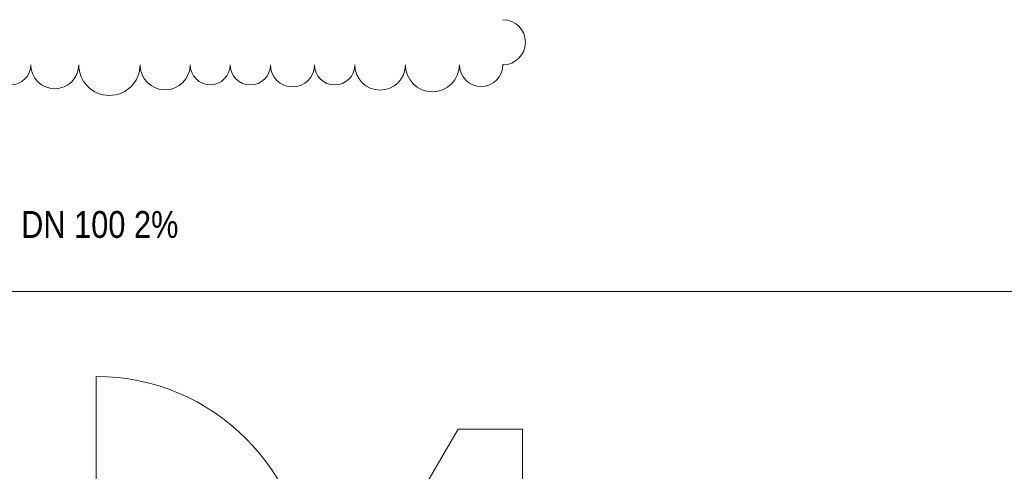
# Model space of a CAD drawing. Header units: metres. Extents: x -79 to 740, y -195 to 69.
# Tile 219 of 256: x 23.18 to 27.76, y 14.48 to 16.58. Entities that reach past the tile are written whole.
import ezdxf

# ---------------------------------------------------------------- set-up
doc = ezdxf.new("R2010")
doc.units = ezdxf.units.M
doc.header["$MEASUREMENT"] = 0
for name, color, linetype in [('10 Wand außen', 7, 'Continuous'), ('70 Entwässerung_Schmutzwasser', 7, 'Continuous'), ('90 Allgemein Hinweise', 7, 'Continuous')]:
    doc.layers.add(name, color=color, linetype=linetype)
doc.styles.add('ERSTELLTER_STIL_2', font='ARIALN.TTF')
doc.linetypes.add('Schmutzwasserleitung', pattern='A,0,[2,995_ARC_230 ERW_GR_EG_2607011.Shx,S=0.00784,R=0,X=0,Y=0],-0.987778,0', length=0.987778)

# ---------------------------------------------------------------- blocks, each defined once
blk = doc.blocks.new('Blockrahmentür 1-Fl 27')
at = {"layer": '10 Wand außen', "color": 7, "linetype": 'Continuous', "lineweight": 13}
for p, q in [((0.4925, 0.01), (0.4925, 0.995)), ((-0.4925, 0.01), (-0.515, 0.01)), ((-0.515, 0.01), (-0.515, 0)), ((-0.515, 0), (-0.505, 0)), ((-0.505, 0), (-0.505, -0.24)), ((-0.4925, -0.01), (-0.4925, 0.01)), ((0.4925, -0.01), (0.4925, 0.01)), ((0.4925, 0.01), (0.515, 0.01)), ((0.515, 0), (0.505, 0)), ((0.505, 0), (0.505, -0.24)), ((0.515, 0.01), (0.515, 0)), ((-0.4675, -0.01), (-0.4925, -0.01)), ((-0.4675, -0.25), (-0.4675, -0.01)), ((0.4675, -0.25), (0.4675, -0.01)), ((0.4675, -0.01), (0.4925, -0.01)), ((-0.505, -0.24), (-0.515, -0.24)), ((-0.515, -0.24), (-0.515, -0.25)), ((-0.515, -0.25), (-0.4675, -0.25)), ((0.515, -0.25), (0.4675, -0.25)), ((0.505, -0.24), (0.515, -0.24)), ((0.515, -0.24), (0.515, -0.25))]:
    blk.add_line(p, q, dxfattribs=at)
at = {"layer": '10 Wand außen', "color": 7, "linetype": 'Continuous', "lineweight": 9}
for p, q in [((-0.505, 0), (-0.505, -0.24)), ((-0.505, 0), (-0.505, -0.24)), ((0.505, 0), (0.505, -0.24)), ((0.505, 0), (0.505, -0.24))]:
    blk.add_line(p, q, dxfattribs=at)
blk.add_arc((0.4925, 0.01), 0.985, 90, 180, dxfattribs=at)

msp = doc.modelspace()

# ---------------------------------------------------------------- linework, layer by layer
at = {"layer": '10 Wand außen', "color": 7, "linetype": 'Continuous', "lineweight": 9, "flags": 128}
for points in [[(25.2225, 14.6719), (24.7845, 13.9219)], [(25.5225, 14.6719), (25.2225, 14.6719)], [(25.5225, 13.9219), (25.5225, 14.6719)]]:
    msp.add_lwpolyline(points, dxfattribs=at)
at = {"layer": '70 Entwässerung_Schmutzwasser', "color": 34, "linetype": 'Schmutzwasserleitung', "lineweight": 18, "true_color": 0xa85100}
msp.add_line((35.5016, 15.3119), (18.1784, 15.3119), dxfattribs=at)
at = {"layer": '90 Allgemein Hinweise', "color": 6, "linetype": 'Continuous', "lineweight": 18}
for centre, radius, start, end in [((25.4305, 16.4723), 0.105, 270, 90), ((23.1395, 16.3673), 0.0933, 180, 0), ((23.3445, 16.3673), 0.1116, 180, 0), ((23.5988, 16.3673), 0.1427, 180, 0), ((23.8582, 16.3673), 0.1167, 180, 0), ((24.068, 16.3673), 0.093, 180, 0), ((24.2548, 16.3673), 0.0938, 180, 0), ((24.451, 16.3673), 0.1024, 180, 0), ((24.6473, 16.3673), 0.0939, 180, 0), ((24.859, 16.3673), 0.1178, 180, 0), ((25.1025, 16.3673), 0.1257, 180, 0), ((25.3293, 16.3673), 0.1012, 180, 0)]:
    msp.add_arc(centre, radius, start, end, dxfattribs=at)
msp.add_point((25.4305, 16.3673), dxfattribs=at)

# ---------------------------------------------------------------- block references
at = {"layer": '10 Wand außen', "color": 7, "linetype": 'Continuous', "lineweight": 13, "xscale": -1}
msp.add_blockref('Blockrahmentür 1-Fl 27', (24.03, 13.9219), dxfattribs=at)

# ---------------------------------------------------------------- texts
at = {"layer": '70 Entwässerung_Schmutzwasser', "color": 34, "linetype": 'Continuous', "lineweight": 18, "true_color": 0xa85100, "insert": (23.5541, 15.6867), "char_height": 0.125, "attachment_point": 2, "style": 'ERSTELLTER_STIL_2'}
msp.add_mtext('\\A1;{\\pqc;\\fArial Narrow|b0|i0|c0|p0;\\W1.000000;DN 100^I2%}', dxfattribs=at)

doc.saveas('drawing.dxf')
